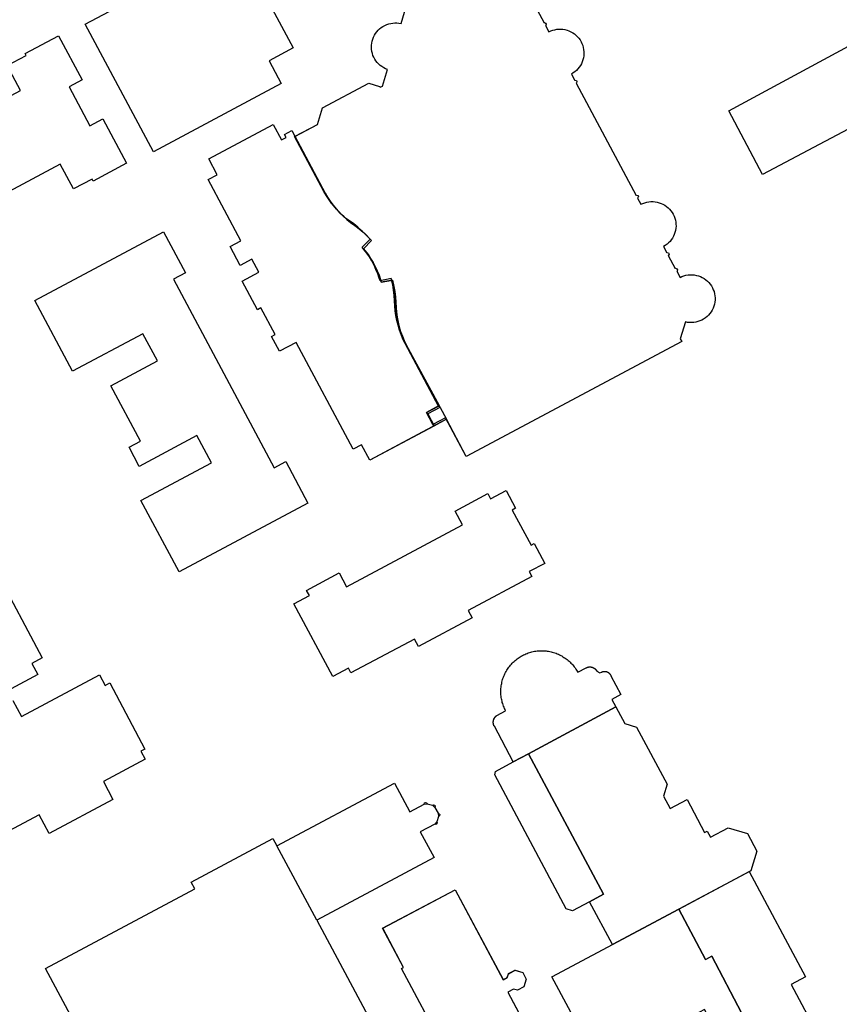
# Model space of a CAD drawing. Header units: inches. Extents: x 480978 to 483416, y 5454526 to 5457823.
# Tile 18 of 53: x 481376 to 481545, y 5456984 to 5457186. Entities that reach past the tile are written whole.
import ezdxf

# ---------------------------------------------------------------- set-up
doc = ezdxf.new("R2010")
doc.units = ezdxf.units.IN
doc.header["$MEASUREMENT"] = 0
for name, color, linetype in [('ubcv_building_records', 10, 'Continuous'), ('ubcv_buildings', 10, 'Continuous'), ('ubcv_subbuildings', 10, 'Continuous')]:
    doc.layers.add(name, color=color, linetype=linetype)

# ---------------------------------------------------------------- blocks, each defined once
blk = doc.blocks.new('ubcv_buildings_cad_ACAD_1_FMEBLOCK24')
at = {"layer": 'ubcv_building_records'}
for points in [[(-14.46, 42.21), (-8.94, 31.86), (-7.7, 32.51), (-1.56, 20.85), (-7.19, 17.85), (-9.15, 21.54), (-30.79, 9.98), (-40.56, 28.28)], [(29.77, -12.7), (40.56, -32.68), (40.16, -32.9), (40.37, -33.29), (34.17, -36.6), (33.96, -36.2), (32.09, -37.2), (32.3, -37.6), (26.1, -40.9), (25.89, -40.51), (22.71, -42.21), (19.81, -36.77), (17.42, -38.05), (16.7, -36.69), (15.65, -34.73), (14.42, -35.39), (12.95, -32.65), (14.19, -31.99), (25.81, -25.79), (21.24, -17.21)]]:
    blk.add_lwpolyline(points, close=True, dxfattribs=at)
blk = doc.blocks.new('ubcv_buildings_cad_ACAD_1_FMEBLOCK56')
at = {"layer": 'ubcv_buildings'}
for points in [[(3.14, 33.59), (13.02, 15.06), (13.9, 15.53), (14.14, 16.3), (15.48, 17.02), (17.08, 16.54), (17.8, 15.19), (17.31, 13.59), (15.97, 12.88), (15.19, 13.11), (14.01, 12.48), (23.77, -5.82), (9.2, -13.59), (6.01, -7.62), (2.07, -9.72), (6.81, -18.61), (-1.58, -23.08), (-1.08, -24.02), (-2.71, -24.89), (-2.36, -25.55), (-8.03, -28.57), (-8.33, -28.01), (-11.02, -29.45), (-10.68, -30.07), (-16.85, -33.36), (-17.21, -32.68), (-18.91, -33.59), (-29.46, -13.82), (-27.97, -13.03), (-28.31, -12.4), (-22.03, -9.04), (-21.67, -9.7), (-18.96, -8.26), (-19.28, -7.65), (-13.5, -4.56), (-13.15, -5.22), (-11.66, -4.43), (-11.31, -5.09), (0.68, 1.3), (-7.88, 17.34), (-7.44, 17.57), (-11.75, 25.64)], [(25.65, -20.59), (29.46, -27.71), (22.87, -31.23), (17.18, -20.57), (17.26, -20.29), (25.98, -15.64), (26.25, -15.72), (28.14, -19.26)]]:
    blk.add_lwpolyline(points, close=True, dxfattribs=at)

msp = doc.modelspace()

# ---------------------------------------------------------------- linework, layer by layer
at = {"layer": 'ubcv_building_records'}
for points in [[(481404.73, 5457193.55), (481404.51, 5457193.96), (481415.88, 5457200.03), (481418.58, 5457194.97), (481423.53, 5457197.61), (481432.56, 5457180.7), (481427.59, 5457178.05), (481430.1, 5457173.35), (481403.8, 5457159.32), (481389.78, 5457185.58)], [(481351.42, 5457134.01), (481341.2, 5457153.15), (481345.26, 5457155.31), (481343.19, 5457159.19), (481351.67, 5457163.72), (481351.88, 5457163.32), (481355.23, 5457165.1), (481357.22, 5457161.69), (481376.42, 5457171.94), (481373.71, 5457177.03), (481377.61, 5457179.11), (481377.4, 5457179.51), (481384.27, 5457183.18), (481389.12, 5457174.08), (481386.46, 5457172.66), (481390.74, 5457164.63), (481393.41, 5457166.05), (481398.27, 5457156.95), (481391.4, 5457153.28), (481391.18, 5457153.69), (481387.35, 5457151.64), (481384.63, 5457156.72), (481365.36, 5457146.44), (481367.3, 5457142.49)], [(481552.77, 5457184.28), (481552.05, 5457174.13), (481554.95, 5457168.3), (481529.13, 5457154.64), (481522.18, 5457167.76)], [(481462.62, 5457107.05), (481459.98, 5457105.64), (481461.49, 5457102.84), (481448.31, 5457095.8), (481446.61, 5457098.99), (481444.92, 5457098.09), (481433.2, 5457120.05), (481429.76, 5457118.22), (481428.11, 5457121.3), (481428.83, 5457121.69), (481425.91, 5457127.16), (481425.19, 5457126.77), (481422.04, 5457132.67), (481425.49, 5457134.5), (481424.06, 5457137.17), (481421.67, 5457135.89), (481419.59, 5457139.79), (481421.79, 5457140.96), (481415.06, 5457153.56), (481416.94, 5457154.57), (481415.19, 5457157.85), (481428.44, 5457164.93), (481430.14, 5457161.74), (481431.1, 5457162.26), (481430.77, 5457162.87), (481432.28, 5457163.67), (481432.93, 5457162.46), (481439.15, 5457150.8), (481439.65, 5457149.94), (481440.2, 5457149.1), (481440.8, 5457148.29), (481441.45, 5457147.51), (481442.12, 5457146.76), (481442.86, 5457146.03), (481443.6, 5457145.36), (481444.38, 5457144.75), (481445.28, 5457144.13), (481446.13, 5457143.45), (481446.95, 5457142.74), (481447.74, 5457141.99), (481448.67, 5457141), (481447, 5457139.34), (481447.38, 5457138.91), (481447.96, 5457138.14), (481448.5, 5457137.34), (481449.01, 5457136.52), (481449.46, 5457135.67), (481449.86, 5457134.79), (481450.23, 5457133.89), (481450.54, 5457132.98), (481450.69, 5457132.43), (481452.99, 5457132.9), (481453.3, 5457131.58), (481453.49, 5457130.5), (481453.62, 5457129.42), (481453.7, 5457128.33), (481453.72, 5457127.24), (481453.8, 5457126.25), (481453.95, 5457125.27), (481454.14, 5457124.25), (481454.39, 5457123.27), (481454.67, 5457122.3), (481455.02, 5457121.35), (481455.41, 5457120.43), (481455.84, 5457119.53)], [(481398.78, 5457098.46), (481401.11, 5457099.7), (481395.02, 5457111.11), (481404.62, 5457116.23), (481401.62, 5457121.85), (481387.18, 5457114.15), (481379.43, 5457128.67), (481405.89, 5457142.8), (481410.39, 5457134.37), (481407.92, 5457133.05), (481428.63, 5457094.24), (481431.02, 5457095.51), (481435.59, 5457086.95), (481409.08, 5457072.8), (481401.24, 5457087.51), (481415.74, 5457095.25), (481412.74, 5457100.86), (481400.88, 5457094.53)], [(481481.68, 5457071.88), (481468.58, 5457064.89), (481469.41, 5457063.35), (481458.36, 5457057.45), (481457.54, 5457058.99), (481444.44, 5457052), (481443.91, 5457053), (481440.71, 5457051.29), (481432.71, 5457066.27), (481435.89, 5457067.96), (481435.32, 5457069.01), (481442.03, 5457072.59), (481443.54, 5457069.77), (481467.42, 5457082.51), (481465.92, 5457085.34), (481472.62, 5457088.92), (481473.18, 5457087.87), (481476.36, 5457089.56), (481478.31, 5457085.9), (481477.64, 5457085.54), (481481.51, 5457078.3), (481482.14, 5457078.63), (481484.31, 5457074.56), (481481.15, 5457072.88)], [(481498.15, 5457046.55), (481498.94, 5457045.06), (481480.96, 5457035.38), (481477.85, 5457033.7), (481473.95, 5457041.02), (481473.88, 5457041.15), (481473.83, 5457041.29), (481473.79, 5457041.43), (481473.76, 5457041.57), (481473.74, 5457041.72), (481473.73, 5457041.87), (481473.74, 5457042.01), (481473.76, 5457042.16), (481473.79, 5457042.3), (481473.84, 5457042.45), (481473.89, 5457042.58), (481473.96, 5457042.71), (481474.04, 5457042.84), (481474.13, 5457042.95), (481474.23, 5457043.06), (481474.34, 5457043.16), (481474.46, 5457043.25), (481476.28, 5457044.23), (481476.16, 5457044.46), (481476.04, 5457044.7), (481475.94, 5457044.94), (481475.84, 5457045.19), (481475.75, 5457045.43), (481475.67, 5457045.69), (481475.59, 5457045.94), (481475.53, 5457046.19), (481475.47, 5457046.45), (481475.42, 5457046.71), (481475.38, 5457046.97), (481475.34, 5457047.23), (481475.32, 5457047.5), (481475.3, 5457047.76), (481475.29, 5457048.02), (481475.29, 5457048.29), (481475.3, 5457048.55), (481475.31, 5457048.82), (481475.34, 5457049.08), (481475.37, 5457049.34), (481475.41, 5457049.6), (481475.46, 5457049.86), (481475.51, 5457050.12), (481475.58, 5457050.37), (481475.65, 5457050.63), (481475.73, 5457050.88), (481475.82, 5457051.13), (481475.92, 5457051.37), (481476.02, 5457051.62), (481476.13, 5457051.86), (481476.25, 5457052.09), (481476.38, 5457052.32), (481476.51, 5457052.55), (481476.65, 5457052.77), (481476.8, 5457052.99), (481476.95, 5457053.21), (481477.12, 5457053.42), (481477.28, 5457053.62), (481477.46, 5457053.82), (481477.64, 5457054.01), (481477.82, 5457054.2), (481478.02, 5457054.38), (481478.21, 5457054.56), (481478.42, 5457054.73), (481478.62, 5457054.89), (481478.84, 5457055.04), (481479.05, 5457055.19), (481479.28, 5457055.34), (481479.5, 5457055.47), (481479.74, 5457055.6), (481479.97, 5457055.72), (481480.21, 5457055.83), (481480.45, 5457055.94), (481480.7, 5457056.04), (481480.94, 5457056.13), (481481.19, 5457056.21), (481481.45, 5457056.28), (481481.7, 5457056.35), (481481.96, 5457056.41), (481482.22, 5457056.46), (481482.48, 5457056.5), (481482.74, 5457056.53), (481483.01, 5457056.56), (481483.27, 5457056.58), (481483.53, 5457056.59), (481483.8, 5457056.59), (481484.06, 5457056.58), (481484.32, 5457056.56), (481484.59, 5457056.54), (481484.85, 5457056.51), (481485.11, 5457056.47), (481485.37, 5457056.42), (481485.63, 5457056.36), (481485.88, 5457056.3), (481486.14, 5457056.22), (481486.39, 5457056.14), (481486.64, 5457056.06), (481486.88, 5457055.96), (481487.13, 5457055.85), (481487.36, 5457055.74), (481487.6, 5457055.62), (481487.83, 5457055.5), (481488.06, 5457055.36), (481488.28, 5457055.22), (481488.5, 5457055.08), (481488.72, 5457054.92), (481488.93, 5457054.76), (481489.13, 5457054.59), (481489.33, 5457054.42), (481489.52, 5457054.24), (481489.71, 5457054.05), (481489.89, 5457053.86), (481490.07, 5457053.66), (481490.23, 5457053.46), (481490.4, 5457053.25), (481490.55, 5457053.04), (481490.7, 5457052.82), (481490.84, 5457052.6), (481490.98, 5457052.37), (481491.11, 5457052.14), (481492.83, 5457053.06), (481492.85, 5457053.07), (481492.87, 5457053.08), (481492.89, 5457053.09), (481492.91, 5457053.1), (481492.94, 5457053.11), (481492.96, 5457053.12), (481492.98, 5457053.13), (481493, 5457053.14), (481493.02, 5457053.15), (481493.05, 5457053.16), (481493.07, 5457053.16), (481493.09, 5457053.17), (481493.11, 5457053.18), (481493.14, 5457053.19), (481493.16, 5457053.19), (481493.18, 5457053.2), (481493.2, 5457053.2), (481493.23, 5457053.21), (481493.25, 5457053.22), (481493.27, 5457053.22), (481493.3, 5457053.22), (481493.32, 5457053.23), (481493.34, 5457053.23), (481493.37, 5457053.24), (481493.39, 5457053.24), (481493.41, 5457053.24), (481493.44, 5457053.24), (481493.46, 5457053.25), (481493.48, 5457053.25), (481493.51, 5457053.25), (481493.53, 5457053.25), (481493.55, 5457053.25), (481493.58, 5457053.25), (481493.6, 5457053.25), (481493.63, 5457053.25), (481493.65, 5457053.25), (481493.67, 5457053.25), (481493.7, 5457053.25), (481493.72, 5457053.25), (481493.74, 5457053.25), (481493.77, 5457053.24), (481493.79, 5457053.24), (481493.81, 5457053.24), (481493.84, 5457053.24), (481493.86, 5457053.23), (481493.88, 5457053.23), (481493.91, 5457053.22), (481493.93, 5457053.22), (481493.95, 5457053.21), (481493.98, 5457053.21), (481494, 5457053.2), (481494.02, 5457053.2), (481494.04, 5457053.19), (481494.07, 5457053.19), (481494.09, 5457053.18), (481494.11, 5457053.17), (481494.13, 5457053.16), (481494.16, 5457053.16), (481494.18, 5457053.15), (481494.2, 5457053.14), (481494.22, 5457053.13), (481494.24, 5457053.12), (481494.27, 5457053.11), (481494.29, 5457053.1), (481494.31, 5457053.09), (481494.33, 5457053.08), (481494.35, 5457053.07), (481494.37, 5457053.06), (481494.39, 5457053.05), (481494.41, 5457053.04), (481494.43, 5457053.02), (481494.45, 5457053.01), (481494.47, 5457053), (481494.49, 5457052.99), (481494.51, 5457052.97), (481494.53, 5457052.96), (481494.55, 5457052.95), (481494.57, 5457052.93), (481494.59, 5457052.92), (481494.61, 5457052.91), (481494.63, 5457052.89), (481494.65, 5457052.88), (481494.66, 5457052.86), (481494.68, 5457052.84), (481494.7, 5457052.83), (481494.72, 5457052.81), (481494.73, 5457052.8), (481494.75, 5457052.78), (481494.77, 5457052.76), (481494.78, 5457052.75), (481494.8, 5457052.73), (481494.82, 5457052.71), (481494.83, 5457052.69), (481494.85, 5457052.68), (481494.86, 5457052.66), (481494.88, 5457052.64), (481494.89, 5457052.62), (481494.91, 5457052.6), (481494.92, 5457052.58), (481494.94, 5457052.56), (481495.02, 5457052.4), (481495.66, 5457052), (481496, 5457052.18), (481496.03, 5457052.19), (481496.05, 5457052.2), (481496.07, 5457052.21), (481496.09, 5457052.22), (481496.11, 5457052.23), (481496.13, 5457052.24), (481496.15, 5457052.25), (481496.18, 5457052.26), (481496.2, 5457052.26), (481496.22, 5457052.27), (481496.24, 5457052.28), (481496.26, 5457052.29), (481496.29, 5457052.29), (481496.31, 5457052.3), (481496.33, 5457052.3), (481496.35, 5457052.31), (481496.38, 5457052.31), (481496.4, 5457052.32), (481496.42, 5457052.32), (481496.45, 5457052.32), (481496.47, 5457052.33), (481496.49, 5457052.33), (481496.52, 5457052.33), (481496.54, 5457052.33), (481496.56, 5457052.34), (481496.58, 5457052.34), (481496.61, 5457052.34), (481496.63, 5457052.34), (481496.65, 5457052.34), (481496.68, 5457052.34), (481496.7, 5457052.34), (481496.72, 5457052.33), (481496.75, 5457052.33), (481496.77, 5457052.33), (481496.79, 5457052.33), (481496.82, 5457052.33), (481496.84, 5457052.32), (481496.86, 5457052.32), (481496.89, 5457052.31), (481496.91, 5457052.31), (481496.93, 5457052.31), (481496.95, 5457052.3), (481496.98, 5457052.29), (481497, 5457052.29), (481497.02, 5457052.28), (481497.04, 5457052.28), (481497.07, 5457052.27), (481497.09, 5457052.26), (481497.11, 5457052.25), (481497.13, 5457052.24), (481497.15, 5457052.24), (481497.18, 5457052.23), (481497.2, 5457052.22), (481497.22, 5457052.21), (481497.24, 5457052.2), (481497.26, 5457052.19), (481497.28, 5457052.18), (481497.3, 5457052.17), (481497.32, 5457052.15), (481497.34, 5457052.14), (481497.36, 5457052.13), (481497.38, 5457052.12), (481497.4, 5457052.11), (481497.42, 5457052.09), (481497.44, 5457052.08), (481497.46, 5457052.06), (481497.48, 5457052.05), (481497.49, 5457052.04), (481497.51, 5457052.02), (481497.53, 5457052.01), (481497.55, 5457051.99), (481497.56, 5457051.98), (481497.58, 5457051.96), (481497.6, 5457051.94), (481497.61, 5457051.93), (481497.63, 5457051.91), (481497.65, 5457051.89), (481497.66, 5457051.88), (481497.68, 5457051.86), (481497.69, 5457051.84), (481497.71, 5457051.82), (481497.72, 5457051.8), (481497.73, 5457051.79), (481497.75, 5457051.77), (481497.76, 5457051.75), (481497.77, 5457051.73), (481497.79, 5457051.71), (481497.8, 5457051.69), (481497.81, 5457051.67), (481497.82, 5457051.65), (481497.83, 5457051.63), (481497.85, 5457051.61), (481497.86, 5457051.59), (481497.87, 5457051.57), (481497.88, 5457051.55), (481497.89, 5457051.52), (481497.9, 5457051.5), (481497.9, 5457051.48), (481497.91, 5457051.46), (481497.92, 5457051.44), (481500, 5457047.54)], [(481527.94, 5457015.3), (481526.73, 5457011.3), (481511.91, 5457003.39), (481498.24, 5456996.1), (481493.53, 5457004.92), (481496.42, 5457006.47), (481480.96, 5457035.38), (481498.94, 5457045.06), (481500.77, 5457041.63), (481503.23, 5457040.88), (481509.5, 5457029.13), (481508.78, 5457026.62), (481510.14, 5457024.08), (481513.6, 5457025.93), (481517.2, 5457019.19), (481517.72, 5457019.47), (481518.42, 5457018.17), (481522.07, 5457020.13), (481526.01, 5457018.93)], [(481496.42, 5457006.47), (481493.53, 5457004.92), (481490.04, 5457003.06), (481488.76, 5457003.45), (481474.02, 5457031.06), (481474.22, 5457031.73), (481477.85, 5457033.7), (481480.96, 5457035.38)], [(481437.44, 5457001.15), (481429.21, 5457016.4), (481453.4, 5457029.31), (481456.54, 5457023.42), (481459.49, 5457025), (481459.57, 5457025.26), (481459.77, 5457025.37), (481460.03, 5457025.29), (481460.14, 5457025.09), (481461.22, 5457024.76), (481461.42, 5457024.87), (481461.68, 5457024.79), (481461.79, 5457024.59), (481461.71, 5457024.33), (481462.36, 5457023.12), (481462.61, 5457023.04), (481462.72, 5457022.84), (481462.64, 5457022.58), (481462.44, 5457022.47), (481462.11, 5457021.39), (481462.22, 5457021.19), (481462.14, 5457020.93), (481461.94, 5457020.82), (481461.68, 5457020.9), (481458.72, 5457019.32), (481461.55, 5457014.02)], [(481465.86, 5457007.39), (481475.75, 5456988.87), (481476.63, 5456989.33), (481476.86, 5456990.11), (481478.21, 5456990.83), (481479.8, 5456990.34), (481480.52, 5456989), (481480.04, 5456987.4), (481478.69, 5456986.68), (481477.92, 5456986.91), (481476.73, 5456986.28), (481483.32, 5456973.93), (481468.74, 5456966.19), (481463.9, 5456975.44), (481463.41, 5456975.11), (481454.85, 5456991.14), (481455.28, 5456991.37), (481450.98, 5456999.45)]]:
    msp.add_lwpolyline(points, close=True, dxfattribs=at)
for points in [[(481482.76, 5457188.51), (481484.19, 5457185.84), (481484.26, 5457185.88), (481484.51, 5457185.8), (481484.63, 5457185.57), (481484.56, 5457185.32), (481484.49, 5457185.28), (481485.17, 5457183.99), (481485.56, 5457184.17), (481485.96, 5457184.32), (481486.37, 5457184.43), (481486.79, 5457184.51), (481487.22, 5457184.55), (481487.65, 5457184.55), (481488.07, 5457184.51), (481488.49, 5457184.44), (481488.91, 5457184.33), (481489.31, 5457184.19), (481489.7, 5457184.01), (481490.07, 5457183.8), (481490.42, 5457183.56), (481490.75, 5457183.28), (481491.06, 5457182.98), (481491.33, 5457182.66), (481491.58, 5457182.31), (481491.8, 5457181.94), (481491.98, 5457181.56), (481492.13, 5457181.16), (481492.25, 5457180.75), (481492.33, 5457180.33), (481492.37, 5457179.9), (481492.38, 5457179.47), (481492.35, 5457179.05), (481492.28, 5457178.63), (481492.17, 5457178.21), (481492.03, 5457177.81), (481491.86, 5457177.42), (481491.65, 5457177.04), (481491.41, 5457176.69), (481491.14, 5457176.36), (481490.85, 5457176.05), (481490.53, 5457175.77), (481490.18, 5457175.52), (481489.81, 5457175.3), (481490.5, 5457174), (481490.58, 5457174.04), (481490.83, 5457173.97), (481490.95, 5457173.74), (481490.87, 5457173.49), (481490.8, 5457173.45), (481503.14, 5457150.33), (481503.21, 5457150.37), (481503.46, 5457150.3), (481503.58, 5457150.07), (481503.51, 5457149.82), (481503.43, 5457149.78), (481504.12, 5457148.49), (481504.51, 5457148.67), (481504.91, 5457148.81), (481505.32, 5457148.92), (481505.75, 5457149), (481506.17, 5457149.04), (481506.6, 5457149.04), (481507.02, 5457149), (481507.44, 5457148.93), (481507.86, 5457148.82), (481508.26, 5457148.68), (481508.65, 5457148.5), (481509.02, 5457148.29), (481509.37, 5457148.05), (481509.7, 5457147.78), (481510, 5457147.48), (481510.28, 5457147.15), (481510.53, 5457146.8), (481510.75, 5457146.44), (481510.93, 5457146.05), (481511.08, 5457145.65), (481511.2, 5457145.24), (481511.28, 5457144.82), (481511.32, 5457144.39), (481511.33, 5457143.97), (481511.3, 5457143.54), (481511.23, 5457143.12), (481511.12, 5457142.7), (481510.98, 5457142.3), (481510.81, 5457141.91), (481510.6, 5457141.54), (481510.36, 5457141.18), (481510.1, 5457140.85), (481509.8, 5457140.54), (481509.48, 5457140.26), (481509.13, 5457140.01), (481508.77, 5457139.79), (481509.45, 5457138.5), (481509.53, 5457138.54), (481509.77, 5457138.46), (481509.9, 5457138.23), (481509.82, 5457137.98), (481509.75, 5457137.94), (481511.18, 5457135.27), (481511.25, 5457135.31), (481511.5, 5457135.23), (481511.62, 5457135), (481511.55, 5457134.75), (481511.47, 5457134.71), (481512.16, 5457133.43), (481512.55, 5457133.61), (481512.96, 5457133.76), (481513.38, 5457133.87), (481513.8, 5457133.94), (481514.23, 5457133.98), (481514.67, 5457133.98), (481515.1, 5457133.94), (481515.52, 5457133.86), (481515.94, 5457133.75), (481516.34, 5457133.6), (481516.74, 5457133.42), (481517.11, 5457133.2), (481517.46, 5457132.95), (481517.79, 5457132.67), (481518.1, 5457132.36), (481518.37, 5457132.03), (481518.62, 5457131.67), (481518.83, 5457131.3), (481519.01, 5457130.9), (481519.15, 5457130.5), (481519.26, 5457130.08), (481519.33, 5457129.65), (481519.37, 5457129.22), (481519.36, 5457128.79), (481519.32, 5457128.36), (481519.24, 5457127.93), (481519.12, 5457127.52), (481518.97, 5457127.11), (481518.78, 5457126.72), (481518.56, 5457126.35), (481518.31, 5457126), (481518.03, 5457125.67), (481517.72, 5457125.37), (481517.38, 5457125.1), (481517.02, 5457124.86), (481516.65, 5457124.65), (481516.25, 5457124.47), (481515.84, 5457124.33), (481515.42, 5457124.22), (481515, 5457124.16), (481514.57, 5457124.13), (481514.13, 5457124.13), (481513.7, 5457124.18), (481513.28, 5457124.26), (481512.22, 5457120.76), (481512.5, 5457120.23), (481468.14, 5457096.56), (481464.14, 5457104.25), (481461.49, 5457102.84), (481459.98, 5457105.64), (481462.62, 5457107.05), (481455.78, 5457119.65), (481455.41, 5457120.43), (481455.02, 5457121.35), (481454.67, 5457122.3), (481454.35, 5457123.44), (481454.13, 5457124.32), (481453.95, 5457125.27), (481453.8, 5457126.25), (481453.72, 5457127.33), (481453.7, 5457128.33), (481453.62, 5457129.42), (481453.49, 5457130.5), (481453.3, 5457131.58), (481452.99, 5457132.9), (481450.69, 5457132.43), (481450.54, 5457132.98), (481450.27, 5457133.76), (481449.97, 5457134.53), (481449.68, 5457135.19), (481449.31, 5457135.95), (481448.86, 5457136.75), (481448.38, 5457137.52), (481448, 5457138.08), (481447.46, 5457138.8), (481447, 5457139.34), (481448.67, 5457141), (481447.65, 5457142.07), (481446.81, 5457142.87), (481446.13, 5457143.45), (481445.15, 5457144.21), (481444.38, 5457144.75), (481443.6, 5457145.36), (481443.02, 5457145.89), (481442.48, 5457146.41), (481442.06, 5457146.83), (481441.45, 5457147.51), (481440.8, 5457148.29), (481440.02, 5457149.39), (481439.48, 5457150.25), (481438.94, 5457151.2), (481432.93, 5457162.46), (481437.53, 5457164.91), (481438.58, 5457168.36), (481448.1, 5457173.44), (481450.33, 5457172.76), (481450.44, 5457172.57), (481450.92, 5457172.83), (481451.96, 5457176.25), (481451.56, 5457176.4), (481451.18, 5457176.6), (481450.82, 5457176.82), (481450.47, 5457177.08), (481450.15, 5457177.36), (481449.86, 5457177.68), (481449.59, 5457178.01), (481449.36, 5457178.37), (481449.15, 5457178.75), (481448.98, 5457179.14), (481448.85, 5457179.55), (481448.75, 5457179.96), (481448.69, 5457180.39), (481448.66, 5457180.82), (481448.67, 5457181.24), (481448.72, 5457181.67), (481448.81, 5457182.09), (481448.93, 5457182.5), (481449.08, 5457182.9), (481449.28, 5457183.28), (481449.5, 5457183.65), (481449.75, 5457183.99), (481450.04, 5457184.32), (481450.35, 5457184.61), (481450.68, 5457184.88), (481451.04, 5457185.12), (481451.41, 5457185.32), (481451.81, 5457185.49), (481452.21, 5457185.63), (481452.63, 5457185.73), (481453.05, 5457185.8), (481453.48, 5457185.83), (481453.91, 5457185.82), (481454.33, 5457185.77), (481454.75, 5457185.69), (481455.82, 5457189.19)], [(481371.3, 5457073.1), (481380.91, 5457055.09), (481378.78, 5457053.96), (481379.99, 5457051.68), (481374.51, 5457048.75)], [(481374.89, 5457046.32), (481376.64, 5457043.04), (481392.71, 5457051.62), (481393.87, 5457049.45), (481394.8, 5457049.95), (481402.06, 5457036.35), (481401.22, 5457035.9), (481402.1, 5457034.26), (481393.5, 5457029.67), (481395.48, 5457025.96), (481382.32, 5457018.93), (481380.26, 5457022.79), (481365.57, 5457014.95)], [(481394.53, 5456966.91), (481381.58, 5456991.16), (481412.3, 5457007.56), (481411.55, 5457008.96), (481428.38, 5457017.94), (481429.21, 5457016.4), (481453.4, 5457029.31), (481456.54, 5457023.42), (481459.49, 5457025), (481459.57, 5457025.26), (481459.77, 5457025.37), (481460.03, 5457025.29), (481460.14, 5457025.09), (481461.22, 5457024.76), (481461.42, 5457024.87), (481461.68, 5457024.79), (481461.79, 5457024.59), (481461.71, 5457024.33), (481462.36, 5457023.12), (481462.61, 5457023.04), (481462.72, 5457022.84), (481462.64, 5457022.58), (481462.44, 5457022.47), (481462.11, 5457021.39), (481462.22, 5457021.19), (481462.14, 5457020.93), (481461.94, 5457020.82), (481461.68, 5457020.9), (481458.72, 5457019.32), (481461.55, 5457014.02), (481437.44, 5457001.15), (481450.06, 5456977.5)], [(481524.81, 5456982.04), (481518.67, 5456993.7), (481517.44, 5456993.04), (481517.43, 5456993.05), (481511.91, 5457003.39), (481526.41, 5457011.13), (481537.97, 5456989.46), (481535.02, 5456987.89), (481540.6, 5456977.43)]]:
    msp.add_lwpolyline(points, dxfattribs=at)
at = {"layer": 'ubcv_buildings'}
for points in [[(481404.73, 5457193.55), (481404.51, 5457193.96), (481415.88, 5457200.03), (481418.58, 5457194.97), (481423.53, 5457197.61), (481432.56, 5457180.7), (481427.59, 5457178.05), (481430.1, 5457173.35), (481403.8, 5457159.32), (481389.78, 5457185.58)], [(481351.42, 5457134.01), (481341.2, 5457153.15), (481345.26, 5457155.31), (481343.19, 5457159.19), (481351.67, 5457163.72), (481351.88, 5457163.32), (481355.23, 5457165.1), (481357.22, 5457161.69), (481376.42, 5457171.94), (481373.71, 5457177.03), (481377.61, 5457179.11), (481377.4, 5457179.51), (481384.27, 5457183.18), (481389.12, 5457174.08), (481386.46, 5457172.66), (481390.74, 5457164.63), (481393.41, 5457166.05), (481398.27, 5457156.95), (481391.4, 5457153.28), (481391.18, 5457153.69), (481387.35, 5457151.64), (481384.63, 5457156.72), (481365.36, 5457146.44), (481367.3, 5457142.49)], [(481552.77, 5457184.28), (481552.05, 5457174.13), (481554.95, 5457168.3), (481529.13, 5457154.64), (481522.18, 5457167.76)], [(481455.84, 5457119.53), (481464.14, 5457104.25), (481448.31, 5457095.8), (481446.61, 5457098.99), (481444.92, 5457098.09), (481433.2, 5457120.05), (481429.76, 5457118.22), (481428.11, 5457121.3), (481428.83, 5457121.69), (481425.91, 5457127.16), (481425.19, 5457126.77), (481422.04, 5457132.67), (481425.49, 5457134.5), (481424.06, 5457137.17), (481421.67, 5457135.89), (481419.59, 5457139.79), (481421.79, 5457140.96), (481415.06, 5457153.56), (481416.94, 5457154.57), (481415.19, 5457157.85), (481428.44, 5457164.93), (481430.14, 5457161.74), (481431.1, 5457162.26), (481430.77, 5457162.87), (481432.28, 5457163.67), (481433.11, 5457162.12), (481439.15, 5457150.8), (481439.65, 5457149.94), (481440.2, 5457149.1), (481440.8, 5457148.29), (481441.45, 5457147.51), (481442.12, 5457146.76), (481442.86, 5457146.03), (481443.6, 5457145.36), (481444.38, 5457144.75), (481445.28, 5457144.13), (481446.13, 5457143.45), (481446.95, 5457142.74), (481447.74, 5457141.99), (481448.67, 5457141), (481447, 5457139.34), (481447.38, 5457138.91), (481447.96, 5457138.14), (481448.5, 5457137.34), (481449.01, 5457136.52), (481449.46, 5457135.67), (481449.86, 5457134.79), (481450.23, 5457133.89), (481450.54, 5457132.98), (481450.69, 5457132.43), (481452.99, 5457132.9), (481453.3, 5457131.58), (481453.49, 5457130.5), (481453.62, 5457129.42), (481453.7, 5457128.33), (481453.72, 5457127.24), (481453.8, 5457126.25), (481453.95, 5457125.27), (481454.14, 5457124.25), (481454.39, 5457123.27), (481454.67, 5457122.3), (481455.02, 5457121.35), (481455.41, 5457120.43)], [(481398.78, 5457098.46), (481401.11, 5457099.7), (481395.02, 5457111.11), (481404.62, 5457116.23), (481401.62, 5457121.85), (481387.18, 5457114.15), (481379.43, 5457128.67), (481405.89, 5457142.8), (481410.39, 5457134.37), (481407.92, 5457133.05), (481428.63, 5457094.24), (481431.02, 5457095.51), (481435.59, 5457086.95), (481409.08, 5457072.8), (481401.24, 5457087.51), (481415.74, 5457095.25), (481412.74, 5457100.86), (481400.88, 5457094.53)], [(481481.68, 5457071.88), (481468.58, 5457064.89), (481469.41, 5457063.35), (481458.36, 5457057.45), (481457.54, 5457058.99), (481444.44, 5457052), (481443.91, 5457053), (481440.71, 5457051.29), (481432.71, 5457066.27), (481435.89, 5457067.96), (481435.32, 5457069.01), (481442.03, 5457072.59), (481443.54, 5457069.77), (481467.42, 5457082.51), (481465.92, 5457085.34), (481472.62, 5457088.92), (481473.18, 5457087.87), (481476.36, 5457089.56), (481478.31, 5457085.9), (481477.64, 5457085.54), (481481.51, 5457078.3), (481482.14, 5457078.63), (481484.31, 5457074.56), (481481.15, 5457072.88)], [(481527.94, 5457015.3), (481526.73, 5457011.3), (481511.91, 5457003.39), (481498.24, 5456996.1), (481493.53, 5457004.92), (481490.04, 5457003.06), (481488.76, 5457003.45), (481474.02, 5457031.06), (481474.22, 5457031.73), (481477.85, 5457033.7), (481473.95, 5457041.02), (481473.94, 5457041.04), (481473.93, 5457041.06), (481473.92, 5457041.08), (481473.9, 5457041.11), (481473.89, 5457041.13), (481473.88, 5457041.15), (481473.87, 5457041.17), (481473.86, 5457041.2), (481473.85, 5457041.22), (481473.84, 5457041.24), (481473.84, 5457041.27), (481473.83, 5457041.29), (481473.82, 5457041.32), (481473.81, 5457041.34), (481473.8, 5457041.36), (481473.8, 5457041.39), (481473.79, 5457041.41), (481473.78, 5457041.44), (481473.78, 5457041.46), (481473.77, 5457041.49), (481473.77, 5457041.51), (481473.76, 5457041.53), (481473.76, 5457041.56), (481473.75, 5457041.58), (481473.75, 5457041.61), (481473.75, 5457041.63), (481473.74, 5457041.66), (481473.74, 5457041.68), (481473.74, 5457041.71), (481473.74, 5457041.73), (481473.74, 5457041.76), (481473.73, 5457041.78), (481473.73, 5457041.81), (481473.73, 5457041.83), (481473.73, 5457041.86), (481473.73, 5457041.88), (481473.73, 5457041.91), (481473.73, 5457041.93), (481473.74, 5457041.96), (481473.74, 5457041.98), (481473.74, 5457042.01), (481473.74, 5457042.03), (481473.75, 5457042.06), (481473.75, 5457042.08), (481473.75, 5457042.11), (481473.76, 5457042.13), (481473.76, 5457042.16), (481473.76, 5457042.18), (481473.77, 5457042.21), (481473.77, 5457042.23), (481473.78, 5457042.26), (481473.79, 5457042.28), (481473.79, 5457042.31), (481473.8, 5457042.33), (481473.81, 5457042.35), (481473.81, 5457042.38), (481473.82, 5457042.4), (481473.83, 5457042.43), (481473.84, 5457042.45), (481473.85, 5457042.47), (481473.86, 5457042.5), (481473.87, 5457042.52), (481473.88, 5457042.54), (481473.89, 5457042.57), (481473.9, 5457042.59), (481473.91, 5457042.61), (481473.92, 5457042.63), (481473.93, 5457042.66), (481473.94, 5457042.68), (481473.96, 5457042.7), (481473.97, 5457042.72), (481473.98, 5457042.74), (481473.99, 5457042.76), (481474.01, 5457042.79), (481474.02, 5457042.81), (481474.04, 5457042.83), (481474.05, 5457042.85), (481474.06, 5457042.87), (481474.08, 5457042.89), (481474.09, 5457042.91), (481474.11, 5457042.93), (481474.13, 5457042.95), (481474.14, 5457042.97), (481474.16, 5457042.99), (481474.18, 5457043), (481474.19, 5457043.02), (481474.21, 5457043.04), (481474.23, 5457043.06), (481474.25, 5457043.08), (481474.26, 5457043.09), (481474.28, 5457043.11), (481474.3, 5457043.13), (481474.32, 5457043.15), (481474.34, 5457043.16), (481474.36, 5457043.18), (481474.38, 5457043.19), (481474.4, 5457043.21), (481474.42, 5457043.22), (481474.44, 5457043.24), (481474.46, 5457043.25), (481476.28, 5457044.23), (481476.16, 5457044.46), (481476.04, 5457044.7), (481475.94, 5457044.94), (481475.84, 5457045.19), (481475.75, 5457045.43), (481475.67, 5457045.69), (481475.59, 5457045.94), (481475.53, 5457046.19), (481475.47, 5457046.45), (481475.42, 5457046.71), (481475.38, 5457046.97), (481475.34, 5457047.23), (481475.32, 5457047.5), (481475.3, 5457047.76), (481475.29, 5457048.02), (481475.29, 5457048.29), (481475.3, 5457048.55), (481475.31, 5457048.82), (481475.34, 5457049.08), (481475.37, 5457049.34), (481475.41, 5457049.6), (481475.46, 5457049.86), (481475.51, 5457050.12), (481475.58, 5457050.37), (481475.65, 5457050.63), (481475.73, 5457050.88), (481475.82, 5457051.13), (481475.92, 5457051.37), (481476.02, 5457051.62), (481476.13, 5457051.86), (481476.25, 5457052.09), (481476.38, 5457052.32), (481476.51, 5457052.55), (481476.65, 5457052.77), (481476.8, 5457052.99), (481476.95, 5457053.21), (481477.12, 5457053.42), (481477.28, 5457053.62), (481477.46, 5457053.82), (481477.64, 5457054.01), (481477.82, 5457054.2), (481478.02, 5457054.38), (481478.21, 5457054.56), (481478.42, 5457054.73), (481478.62, 5457054.89), (481478.84, 5457055.04), (481479.05, 5457055.19), (481479.28, 5457055.34), (481479.5, 5457055.47), (481479.74, 5457055.6), (481479.97, 5457055.72), (481480.21, 5457055.83), (481480.45, 5457055.94), (481480.7, 5457056.04), (481480.94, 5457056.13), (481481.19, 5457056.21), (481481.45, 5457056.28), (481481.7, 5457056.35), (481481.96, 5457056.41), (481482.22, 5457056.46), (481482.48, 5457056.5), (481482.74, 5457056.53), (481483.01, 5457056.56), (481483.27, 5457056.58), (481483.53, 5457056.59), (481483.8, 5457056.59), (481484.06, 5457056.58), (481484.32, 5457056.56), (481484.59, 5457056.54), (481484.85, 5457056.51), (481485.11, 5457056.47), (481485.37, 5457056.42), (481485.63, 5457056.36), (481485.88, 5457056.3), (481486.14, 5457056.22), (481486.39, 5457056.14), (481486.64, 5457056.06), (481486.88, 5457055.96), (481487.13, 5457055.85), (481487.36, 5457055.74), (481487.6, 5457055.62), (481487.83, 5457055.5), (481488.06, 5457055.36), (481488.28, 5457055.22), (481488.5, 5457055.08), (481488.72, 5457054.92), (481488.93, 5457054.76), (481489.13, 5457054.59), (481489.33, 5457054.42), (481489.52, 5457054.24), (481489.71, 5457054.05), (481489.89, 5457053.86), (481490.07, 5457053.66), (481490.23, 5457053.46), (481490.4, 5457053.25), (481490.55, 5457053.04), (481490.7, 5457052.82), (481490.84, 5457052.6), (481490.98, 5457052.37), (481491.11, 5457052.14), (481492.83, 5457053.06), (481492.85, 5457053.07), (481492.87, 5457053.08), (481492.89, 5457053.09), (481492.91, 5457053.1), (481492.94, 5457053.11), (481492.96, 5457053.12), (481492.98, 5457053.13), (481493, 5457053.14), (481493.02, 5457053.15), (481493.05, 5457053.16), (481493.07, 5457053.16), (481493.09, 5457053.17), (481493.11, 5457053.18), (481493.14, 5457053.19), (481493.16, 5457053.19), (481493.18, 5457053.2), (481493.2, 5457053.2), (481493.23, 5457053.21), (481493.25, 5457053.22), (481493.27, 5457053.22), (481493.3, 5457053.22), (481493.32, 5457053.23), (481493.34, 5457053.23), (481493.37, 5457053.24), (481493.39, 5457053.24), (481493.41, 5457053.24), (481493.44, 5457053.24), (481493.46, 5457053.25), (481493.48, 5457053.25), (481493.51, 5457053.25), (481493.53, 5457053.25), (481493.55, 5457053.25), (481493.58, 5457053.25), (481493.6, 5457053.25), (481493.63, 5457053.25), (481493.65, 5457053.25), (481493.67, 5457053.25), (481493.7, 5457053.25), (481493.72, 5457053.25), (481493.74, 5457053.25), (481493.77, 5457053.24), (481493.79, 5457053.24), (481493.81, 5457053.24), (481493.84, 5457053.24), (481493.86, 5457053.23), (481493.88, 5457053.23), (481493.91, 5457053.22), (481493.93, 5457053.22), (481493.95, 5457053.21), (481493.98, 5457053.21), (481494, 5457053.2), (481494.02, 5457053.2), (481494.04, 5457053.19), (481494.07, 5457053.19), (481494.09, 5457053.18), (481494.11, 5457053.17), (481494.13, 5457053.16), (481494.16, 5457053.16), (481494.18, 5457053.15), (481494.2, 5457053.14), (481494.22, 5457053.13), (481494.24, 5457053.12), (481494.27, 5457053.11), (481494.29, 5457053.1), (481494.31, 5457053.09), (481494.33, 5457053.08), (481494.35, 5457053.07), (481494.37, 5457053.06), (481494.39, 5457053.05), (481494.41, 5457053.04), (481494.43, 5457053.02), (481494.45, 5457053.01), (481494.47, 5457053), (481494.49, 5457052.99), (481494.51, 5457052.97), (481494.53, 5457052.96), (481494.55, 5457052.95), (481494.57, 5457052.93), (481494.59, 5457052.92), (481494.61, 5457052.91), (481494.63, 5457052.89), (481494.65, 5457052.88), (481494.66, 5457052.86), (481494.68, 5457052.84), (481494.7, 5457052.83), (481494.72, 5457052.81), (481494.73, 5457052.8), (481494.75, 5457052.78), (481494.77, 5457052.76), (481494.78, 5457052.75), (481494.8, 5457052.73), (481494.82, 5457052.71), (481494.83, 5457052.69), (481494.85, 5457052.68), (481494.86, 5457052.66), (481494.88, 5457052.64), (481494.89, 5457052.62), (481494.91, 5457052.6), (481494.92, 5457052.58), (481494.94, 5457052.56), (481495.02, 5457052.4), (481495.66, 5457052), (481496, 5457052.18), (481496.03, 5457052.19), (481496.05, 5457052.2), (481496.07, 5457052.21), (481496.09, 5457052.22), (481496.11, 5457052.23), (481496.13, 5457052.24), (481496.15, 5457052.25), (481496.18, 5457052.26), (481496.2, 5457052.26), (481496.22, 5457052.27), (481496.24, 5457052.28), (481496.26, 5457052.29), (481496.29, 5457052.29), (481496.31, 5457052.3), (481496.33, 5457052.3), (481496.35, 5457052.31), (481496.38, 5457052.31), (481496.4, 5457052.32), (481496.42, 5457052.32), (481496.45, 5457052.32), (481496.47, 5457052.33), (481496.49, 5457052.33), (481496.52, 5457052.33), (481496.54, 5457052.33), (481496.56, 5457052.34), (481496.58, 5457052.34), (481496.61, 5457052.34), (481496.63, 5457052.34), (481496.65, 5457052.34), (481496.68, 5457052.34), (481496.7, 5457052.34), (481496.72, 5457052.33), (481496.75, 5457052.33), (481496.77, 5457052.33), (481496.79, 5457052.33), (481496.82, 5457052.33), (481496.84, 5457052.32), (481496.86, 5457052.32), (481496.89, 5457052.31), (481496.91, 5457052.31), (481496.93, 5457052.31), (481496.95, 5457052.3), (481496.98, 5457052.29), (481497, 5457052.29), (481497.02, 5457052.28), (481497.04, 5457052.28), (481497.07, 5457052.27), (481497.09, 5457052.26), (481497.11, 5457052.25), (481497.13, 5457052.24), (481497.15, 5457052.24), (481497.18, 5457052.23), (481497.2, 5457052.22), (481497.22, 5457052.21), (481497.24, 5457052.2), (481497.26, 5457052.19), (481497.28, 5457052.18), (481497.3, 5457052.17), (481497.32, 5457052.15), (481497.34, 5457052.14), (481497.36, 5457052.13), (481497.38, 5457052.12), (481497.4, 5457052.11), (481497.42, 5457052.09), (481497.44, 5457052.08), (481497.46, 5457052.06), (481497.48, 5457052.05), (481497.49, 5457052.04), (481497.51, 5457052.02), (481497.53, 5457052.01), (481497.55, 5457051.99), (481497.56, 5457051.98), (481497.58, 5457051.96), (481497.6, 5457051.94), (481497.61, 5457051.93), (481497.63, 5457051.91), (481497.65, 5457051.89), (481497.66, 5457051.88), (481497.68, 5457051.86), (481497.69, 5457051.84), (481497.71, 5457051.82), (481497.72, 5457051.8), (481497.73, 5457051.79), (481497.75, 5457051.77), (481497.76, 5457051.75), (481497.77, 5457051.73), (481497.79, 5457051.71), (481497.8, 5457051.69), (481497.81, 5457051.67), (481497.82, 5457051.65), (481497.83, 5457051.63), (481497.85, 5457051.61), (481497.86, 5457051.59), (481497.87, 5457051.57), (481497.88, 5457051.55), (481497.89, 5457051.52), (481497.9, 5457051.5), (481497.9, 5457051.48), (481497.91, 5457051.46), (481497.92, 5457051.44), (481500, 5457047.54), (481498.15, 5457046.55), (481500.77, 5457041.63), (481503.23, 5457040.88), (481509.5, 5457029.13), (481508.78, 5457026.62), (481510.14, 5457024.08), (481513.6, 5457025.93), (481517.2, 5457019.19), (481517.72, 5457019.47), (481518.42, 5457018.17), (481522.07, 5457020.13), (481526.01, 5457018.93)], [(481412.3, 5457007.56), (481411.55, 5457008.96), (481428.38, 5457017.94), (481429.21, 5457016.4), (481453.4, 5457029.31), (481456.54, 5457023.42), (481459.49, 5457025), (481460.14, 5457025.09), (481461.22, 5457024.76), (481461.71, 5457024.33), (481462.36, 5457023.12), (481462.44, 5457022.47), (481462.11, 5457021.39), (481461.68, 5457020.9), (481458.72, 5457019.32), (481461.55, 5457014.02), (481437.44, 5457001.15), (481450.06, 5456977.5), (481429.3, 5456966.42), (481424.11, 5456976.14), (481418.32, 5456973.05), (481415.6, 5456978.15), (481394.53, 5456966.91), (481381.58, 5456991.16)]]:
    msp.add_lwpolyline(points, close=True, dxfattribs=at)
for points in [[(481371.3, 5457073.1), (481380.91, 5457055.09), (481378.78, 5457053.96), (481379.99, 5457051.68), (481374.51, 5457048.75)], [(481374.89, 5457046.32), (481376.64, 5457043.04), (481392.71, 5457051.62), (481393.87, 5457049.45), (481394.8, 5457049.95), (481402.06, 5457036.35), (481401.22, 5457035.9), (481402.1, 5457034.26), (481393.5, 5457029.67), (481395.48, 5457025.96), (481382.32, 5457018.93), (481380.26, 5457022.79), (481365.57, 5457014.95)], [(481495.57, 5456971.17), (481485.81, 5456989.46), (481511.91, 5457003.39), (481526.41, 5457011.13), (481537.97, 5456989.46), (481535.02, 5456987.89), (481540.6, 5456977.43)]]:
    msp.add_lwpolyline(points, dxfattribs=at)
at = {"layer": 'ubcv_subbuildings'}
for points in [[(481482.76, 5457188.51), (481484.19, 5457185.84), (481484.26, 5457185.88), (481484.51, 5457185.8), (481484.63, 5457185.57), (481484.56, 5457185.32), (481484.49, 5457185.28), (481485.17, 5457183.99), (481485.56, 5457184.17), (481485.96, 5457184.32), (481486.37, 5457184.43), (481486.79, 5457184.51), (481487.22, 5457184.55), (481487.65, 5457184.55), (481488.07, 5457184.51), (481488.49, 5457184.44), (481488.91, 5457184.33), (481489.31, 5457184.19), (481489.7, 5457184.01), (481490.07, 5457183.8), (481490.42, 5457183.56), (481490.75, 5457183.28), (481491.06, 5457182.98), (481491.33, 5457182.66), (481491.58, 5457182.31), (481491.8, 5457181.94), (481491.98, 5457181.56), (481492.13, 5457181.16), (481492.25, 5457180.75), (481492.33, 5457180.33), (481492.37, 5457179.9), (481492.38, 5457179.47), (481492.35, 5457179.05), (481492.28, 5457178.63), (481492.17, 5457178.21), (481492.03, 5457177.81), (481491.86, 5457177.42), (481491.65, 5457177.04), (481491.41, 5457176.69), (481491.14, 5457176.36), (481490.85, 5457176.05), (481490.53, 5457175.77), (481490.18, 5457175.52), (481489.81, 5457175.3), (481490.5, 5457174), (481490.58, 5457174.04), (481490.83, 5457173.97), (481490.95, 5457173.74), (481490.87, 5457173.49), (481490.8, 5457173.45), (481503.14, 5457150.33), (481503.21, 5457150.37), (481503.46, 5457150.3), (481503.58, 5457150.07), (481503.51, 5457149.82), (481503.43, 5457149.78), (481504.12, 5457148.49), (481504.51, 5457148.67), (481504.91, 5457148.81), (481505.32, 5457148.92), (481505.75, 5457149), (481506.17, 5457149.04), (481506.6, 5457149.04), (481507.02, 5457149), (481507.44, 5457148.93), (481507.86, 5457148.82), (481508.26, 5457148.68), (481508.65, 5457148.5), (481509.02, 5457148.29), (481509.37, 5457148.05), (481509.7, 5457147.78), (481510, 5457147.48), (481510.28, 5457147.15), (481510.53, 5457146.8), (481510.75, 5457146.44), (481510.93, 5457146.05), (481511.08, 5457145.65), (481511.2, 5457145.24), (481511.28, 5457144.82), (481511.32, 5457144.39), (481511.33, 5457143.97), (481511.3, 5457143.54), (481511.23, 5457143.12), (481511.12, 5457142.7), (481510.98, 5457142.3), (481510.81, 5457141.91), (481510.6, 5457141.54), (481510.36, 5457141.18), (481510.1, 5457140.85), (481509.8, 5457140.54), (481509.48, 5457140.26), (481509.13, 5457140.01), (481508.77, 5457139.79), (481509.45, 5457138.5), (481509.53, 5457138.54), (481509.77, 5457138.46), (481509.9, 5457138.23), (481509.82, 5457137.98), (481509.75, 5457137.94), (481511.18, 5457135.27), (481511.25, 5457135.31), (481511.5, 5457135.23), (481511.62, 5457135), (481511.55, 5457134.75), (481511.47, 5457134.71), (481512.16, 5457133.43), (481512.55, 5457133.61), (481512.96, 5457133.76), (481513.38, 5457133.87), (481513.8, 5457133.94), (481514.23, 5457133.98), (481514.67, 5457133.98), (481515.1, 5457133.94), (481515.52, 5457133.86), (481515.94, 5457133.75), (481516.34, 5457133.6), (481516.74, 5457133.42), (481517.11, 5457133.2), (481517.46, 5457132.95), (481517.79, 5457132.67), (481518.1, 5457132.36), (481518.37, 5457132.03), (481518.62, 5457131.67), (481518.83, 5457131.3), (481519.01, 5457130.9), (481519.15, 5457130.5), (481519.26, 5457130.08), (481519.33, 5457129.65), (481519.37, 5457129.22), (481519.36, 5457128.79), (481519.32, 5457128.36), (481519.24, 5457127.93), (481519.12, 5457127.52), (481518.97, 5457127.11), (481518.78, 5457126.72), (481518.56, 5457126.35), (481518.31, 5457126), (481518.03, 5457125.67), (481517.72, 5457125.37), (481517.38, 5457125.1), (481517.02, 5457124.86), (481516.65, 5457124.65), (481516.25, 5457124.47), (481515.84, 5457124.33), (481515.42, 5457124.22), (481515, 5457124.16), (481514.57, 5457124.13), (481514.13, 5457124.13), (481513.7, 5457124.18), (481513.28, 5457124.26), (481512.22, 5457120.76), (481512.5, 5457120.23), (481468.14, 5457096.56), (481463.88, 5457104.55), (481461.3, 5457103.17), (481459.98, 5457105.64), (481462.45, 5457106.96), (481455.58, 5457119.83), (481455.15, 5457120.72), (481454.76, 5457121.65), (481454.41, 5457122.6), (481454.13, 5457123.57), (481453.88, 5457124.55), (481453.69, 5457125.57), (481453.53, 5457126.55), (481453.46, 5457127.54), (481453.44, 5457128.63), (481453.36, 5457129.72), (481453.23, 5457130.8), (481453.04, 5457131.88), (481452.73, 5457133.2), (481450.43, 5457132.73), (481450.28, 5457133.28), (481449.97, 5457134.19), (481449.6, 5457135.09), (481449.2, 5457135.97), (481448.75, 5457136.82), (481448.24, 5457137.64), (481447.7, 5457138.44), (481447.12, 5457139.21), (481446.74, 5457139.64), (481448.41, 5457141.29), (481447.48, 5457142.29), (481446.69, 5457143.04), (481445.87, 5457143.75), (481445.01, 5457144.43), (481444.12, 5457145.05), (481443.34, 5457145.66), (481442.6, 5457146.33), (481441.86, 5457147.06), (481441.19, 5457147.81), (481440.54, 5457148.59), (481439.94, 5457149.4), (481439.39, 5457150.24), (481438.89, 5457151.1), (481432.85, 5457162.42), (481437.53, 5457164.91), (481438.58, 5457168.36), (481448.1, 5457173.44), (481450.33, 5457172.76), (481450.44, 5457172.57), (481450.92, 5457172.83), (481451.96, 5457176.25), (481451.56, 5457176.4), (481451.18, 5457176.6), (481450.82, 5457176.82), (481450.47, 5457177.08), (481450.15, 5457177.36), (481449.86, 5457177.68), (481449.59, 5457178.01), (481449.36, 5457178.37), (481449.15, 5457178.75), (481448.98, 5457179.14), (481448.85, 5457179.55), (481448.75, 5457179.96), (481448.69, 5457180.39), (481448.66, 5457180.82), (481448.67, 5457181.24), (481448.72, 5457181.67), (481448.81, 5457182.09), (481448.93, 5457182.5), (481449.08, 5457182.9), (481449.28, 5457183.28), (481449.5, 5457183.65), (481449.75, 5457183.99), (481450.04, 5457184.32), (481450.35, 5457184.61), (481450.68, 5457184.88), (481451.04, 5457185.12), (481451.41, 5457185.32), (481451.81, 5457185.49), (481452.21, 5457185.63), (481452.63, 5457185.73), (481453.05, 5457185.8), (481453.48, 5457185.83), (481453.91, 5457185.82), (481454.33, 5457185.77), (481454.75, 5457185.69), (481455.82, 5457189.19)], [(481463.41, 5456975.11), (481454.85, 5456991.14), (481455.28, 5456991.37), (481450.98, 5456999.45), (481465.86, 5457007.39), (481475.75, 5456988.87), (481476.63, 5456989.33), (481476.86, 5456990.11), (481478.21, 5456990.83), (481479.8, 5456990.34), (481480.52, 5456989), (481480.04, 5456987.4), (481478.69, 5456986.68), (481477.92, 5456986.91), (481476.73, 5456986.28), (481486.5, 5456967.99)]]:
    msp.add_lwpolyline(points, dxfattribs=at)
msp.add_lwpolyline([(481462.71, 5457106.66), (481460.24, 5457105.34), (481461.56, 5457102.87), (481448.31, 5457095.8), (481446.61, 5457098.99), (481444.92, 5457098.09), (481433.2, 5457120.05), (481429.76, 5457118.22), (481428.11, 5457121.3), (481428.83, 5457121.69), (481425.91, 5457127.16), (481425.19, 5457126.77), (481422.04, 5457132.67), (481425.49, 5457134.5), (481424.06, 5457137.17), (481421.67, 5457135.89), (481419.59, 5457139.79), (481421.79, 5457140.96), (481415.06, 5457153.56), (481416.94, 5457154.57), (481415.19, 5457157.85), (481428.44, 5457164.93), (481430.14, 5457161.74), (481431.1, 5457162.26), (481430.77, 5457162.87), (481432.28, 5457163.67), (481439.15, 5457150.8), (481439.65, 5457149.94), (481440.2, 5457149.1), (481440.8, 5457148.29), (481441.45, 5457147.51), (481442.12, 5457146.76), (481442.86, 5457146.03), (481443.6, 5457145.36), (481444.38, 5457144.75), (481445.28, 5457144.13), (481446.13, 5457143.45), (481446.95, 5457142.74), (481447.74, 5457141.99), (481448.67, 5457141), (481447, 5457139.34), (481447.38, 5457138.91), (481447.96, 5457138.14), (481448.5, 5457137.34), (481449.01, 5457136.52), (481449.46, 5457135.67), (481449.86, 5457134.79), (481450.23, 5457133.89), (481450.54, 5457132.98), (481450.69, 5457132.43), (481452.99, 5457132.9), (481453.3, 5457131.58), (481453.49, 5457130.5), (481453.62, 5457129.42), (481453.7, 5457128.33), (481453.72, 5457127.24), (481453.8, 5457126.25), (481453.95, 5457125.27), (481454.14, 5457124.25), (481454.39, 5457123.27), (481454.67, 5457122.3), (481455.02, 5457121.35), (481455.41, 5457120.43), (481455.84, 5457119.53)], close=True, dxfattribs=at)

# ---------------------------------------------------------------- block references
at = {"layer": 'ubcv_building_records'}
msp.add_blockref('ubcv_buildings_cad_ACAD_1_FMEBLOCK24', (481526.37, 5456961.19), dxfattribs=at)
at = {"layer": 'ubcv_buildings'}
msp.add_blockref('ubcv_buildings_cad_ACAD_1_FMEBLOCK56', (481462.72, 5456973.8), dxfattribs=at)

doc.saveas('drawing.dxf')
